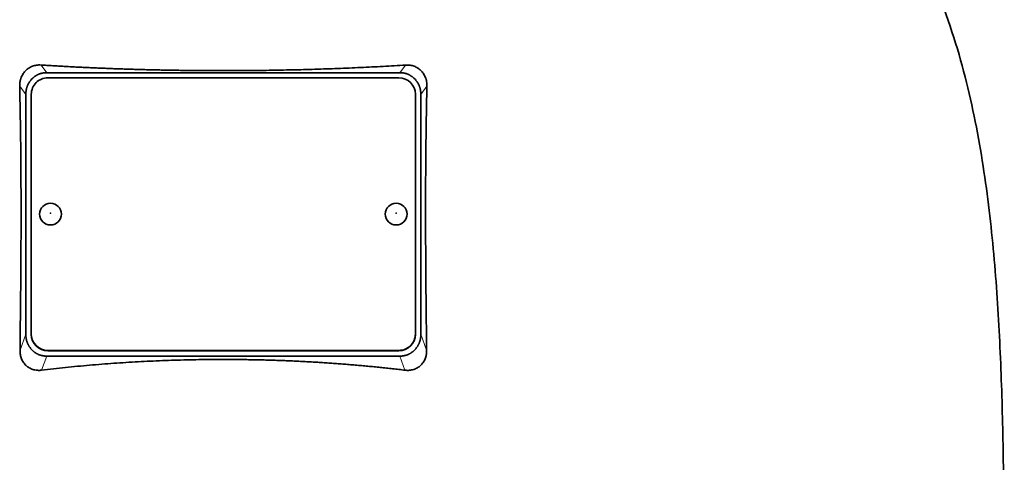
# Model space of a CAD drawing. Header units: millimetres. Extents: x 441 to 1325, y -1124 to 1309.
# Tile 24 of 26: x 1055 to 1234, y 595 to 676. Entities that reach past the tile are written whole.
import ezdxf

# ---------------------------------------------------------------- set-up
doc = ezdxf.new("R2010")
doc.units = ezdxf.units.MM
doc.layers.add('VSI344-454_TESTA', color=7, linetype='Continuous')

# ---------------------------------------------------------------- blocks, each defined once
blk = doc.blocks.new('SE3')
at = {"layer": 'VSI344-454_TESTA', "color": 4, "linetype": 'Continuous', "lineweight": 9}
for p, q in [((1059.68, 666.12), (1058.65, 667.51)), ((1125.06, 667.51), (1124.04, 666.12)), ((1055.86, 662.15), (1054.75, 663.66)), ((1128.97, 663.66), (1127.86, 662.15)), ((1054.8, 615.57), (1055.86, 618.48)), ((1127.86, 618.48), (1128.92, 615.57)), ((1058.74, 611.94), (1059.68, 614.51)), ((1059.86, 615.55), (1059.86, 615.49)), ((1123.86, 615.49), (1123.86, 615.55)), ((1124.04, 614.51), (1124.97, 611.94))]:
    blk.add_line(p, q, dxfattribs=at)
at = {"layer": 'VSI344-454_TESTA', "color": 7, "linetype": 'Continuous', "lineweight": 35}
for p, q in [((1059.68, 666.12), (1124.04, 666.12)), ((1057.11, 665.12), (1056.86, 664.85)), ((1123.86, 665.18), (1059.86, 665.18)), ((1126.86, 664.85), (1126.6, 665.12)), ((1055.86, 662.15), (1055.86, 618.48)), ((1056.86, 662.2), (1056.86, 618.53)), ((1126.86, 618.53), (1126.86, 662.2)), ((1127.86, 662.15), (1127.86, 618.48)), ((1056.86, 618.47), (1056.86, 618.53)), ((1126.86, 618.53), (1126.86, 618.47)), ((1056.86, 615.77), (1057.13, 615.49)), ((1126.58, 615.49), (1126.86, 615.77)), ((1059.68, 614.51), (1124.04, 614.51)), ((1059.86, 615.55), (1123.86, 615.55)), ((1059.86, 615.49), (1123.86, 615.49))]:
    blk.add_line(p, q, dxfattribs=at)
for centre, major_axis, start_param, end_param in [((1059.86, 662.2), (3, 0), 1.570796, 3.141593), ((1123.86, 662.2), (3, 0), 0, 1.570796), ((1059.86, 618.53), (-3, 0), 0, 1.570796), ((1059.86, 618.47), (3, 0), 3.141593, 4.712389), ((1123.86, 618.53), (-3, 0), 1.570796, 3.141593), ((1123.86, 618.47), (3, 0), 4.712389, 6.283185)]:
    blk.add_ellipse(centre, major_axis=major_axis, ratio=0.992546, start_param=start_param, end_param=end_param, dxfattribs=at)
for centre in [(1060.36, 640.37), (1123.36, 640.37)]:
    blk.add_ellipse(centre, major_axis=(2, 0), ratio=0.992546, dxfattribs=at)
at = {"layer": 'VSI344-454_TESTA', "color": 4, "linetype": 'Continuous', "lineweight": 9}
for centre in [(1060.36, 640.55), (1123.36, 640.55)]:
    blk.add_ellipse(centre, major_axis=(-0.0635, 0), ratio=0.992546, dxfattribs=at)
at = {"layer": 'VSI344-454_TESTA', "color": 7, "linetype": 'Continuous', "lineweight": 35}
for points, knots in [([(1207.12, 716.96), (1208.58, 712.09), (1212.54, 702.25), (1219.8, 687.09), (1225.98, 670.74), (1229.73, 654.21), (1231.95, 638.07), (1233.2, 622.1), (1233.87, 606.22), (1234.07, 592.44), (1234.21, 583.89), (1234.21, 580.54)], [0, 0, 0, 0, 0.117079, 0.240569, 0.360617, 0.476421, 0.590288, 0.703407, 0.816259, 0.929029, 1, 1, 1, 1]), ([(1054.75, 663.66), (1054.74, 663.73), (1054.74, 663.87), (1054.75, 664.09), (1054.77, 664.3), (1054.8, 664.5), (1054.85, 664.71), (1054.9, 664.91), (1054.96, 665.1), (1055.1, 665.47), (1055.36, 665.97), (1055.84, 666.54), (1056.32, 666.92), (1056.74, 667.16), (1057.08, 667.3), (1057.45, 667.41), (1057.84, 667.49), (1058.24, 667.53), (1058.51, 667.52), (1058.65, 667.51)], [0, 0, 0, 0, 0.035549, 0.070458, 0.104811, 0.138697, 0.172208, 0.205437, 0.238483, 0.271444, 0.392179, 0.509734, 0.62349, 0.681765, 0.74041, 0.802087, 0.865142, 0.932062, 1, 1, 1, 1]), ([(1058.65, 667.51), (1059, 667.49), (1059.7, 667.45), (1060.76, 667.39), (1061.81, 667.32), (1062.87, 667.27), (1063.93, 667.21), (1064.99, 667.15), (1066.05, 667.1), (1067.12, 667.05), (1068.18, 667), (1069.25, 666.96), (1070.32, 666.92), (1071.39, 666.87), (1072.46, 666.83), (1073.53, 666.8), (1074.61, 666.76), (1075.68, 666.73), (1076.76, 666.7), (1077.83, 666.67), (1078.91, 666.64), (1079.99, 666.62), (1081.07, 666.6), (1082.14, 666.58), (1083.22, 666.56), (1084.3, 666.54), (1085.38, 666.53), (1086.46, 666.52), (1087.54, 666.51), (1088.62, 666.5), (1089.7, 666.49), (1090.78, 666.49), (1092.2, 666.49), (1093.95, 666.49), (1096.04, 666.5), (1098.13, 666.52), (1100.22, 666.55), (1102.31, 666.59), (1104.4, 666.63), (1106.49, 666.68), (1108.57, 666.74), (1110.65, 666.81), (1112.73, 666.89), (1114.8, 666.97), (1116.87, 667.06), (1118.93, 667.16), (1120.98, 667.27), (1123.03, 667.39), (1124.39, 667.47), (1125.06, 667.51)], [0, 0, 0, 0, 0.016211, 0.032418, 0.048618, 0.064813, 0.081003, 0.097187, 0.113366, 0.129539, 0.145707, 0.161869, 0.178026, 0.194178, 0.210323, 0.226464, 0.242598, 0.258728, 0.274851, 0.29097, 0.307082, 0.323189, 0.339291, 0.355387, 0.371478, 0.387563, 0.403642, 0.419716, 0.435784, 0.451847, 0.467904, 0.483956, 0.500002, 0.531096, 0.562211, 0.593346, 0.624503, 0.65568, 0.686878, 0.718097, 0.749337, 0.780598, 0.811879, 0.843181, 0.874504, 0.905847, 0.937211, 0.968595, 1, 1, 1, 1]), ([(1125.06, 667.51), (1125.13, 667.52), (1125.27, 667.52), (1125.48, 667.52), (1125.68, 667.51), (1125.95, 667.48), (1126.27, 667.41), (1126.63, 667.3), (1126.97, 667.16), (1127.4, 666.92), (1127.88, 666.54), (1128.36, 665.97), (1128.65, 665.4), (1128.82, 664.91), (1128.92, 664.5), (1128.97, 664.08), (1128.97, 663.8), (1128.97, 663.66)], [0, 0, 0, 0, 0.03415, 0.067958, 0.101516, 0.134917, 0.197958, 0.259657, 0.318285, 0.37658, 0.490339, 0.607904, 0.728718, 0.794673, 0.861368, 0.929571, 1, 1, 1, 1]), ([(1054.8, 615.57), (1054.81, 616.26), (1054.82, 617.64), (1054.85, 619.69), (1054.87, 621.71), (1054.89, 623.69), (1054.92, 626.28), (1054.95, 629.46), (1054.97, 633.18), (1054.99, 636.77), (1054.99, 639.97), (1054.99, 642.83), (1054.98, 645.37), (1054.97, 647.84), (1054.95, 650.27), (1054.93, 652.64), (1054.9, 654.95), (1054.87, 657.21), (1054.83, 659.41), (1054.79, 661.56), (1054.76, 662.96), (1054.75, 663.66)], [0, 0, 0, 0, 0.042884, 0.085115, 0.126688, 0.167598, 0.207845, 0.287396, 0.364258, 0.438438, 0.509943, 0.563651, 0.616305, 0.667913, 0.718481, 0.768017, 0.816527, 0.864002, 0.910419, 0.955757, 1, 1, 1, 1]), ([(1128.97, 663.66), (1128.96, 663.29), (1128.95, 662.55), (1128.92, 661.44), (1128.9, 660.31), (1128.88, 659.16), (1128.86, 658), (1128.84, 656.82), (1128.82, 655.62), (1128.81, 654.41), (1128.79, 653.19), (1128.76, 650.46), (1128.73, 646.12), (1128.72, 640.25), (1128.74, 634.24), (1128.77, 629.26), (1128.81, 625.16), (1128.84, 622.05), (1128.88, 618.84), (1128.91, 616.67), (1128.92, 615.57)], [0, 0, 0, 0, 0.02336, 0.047015, 0.070963, 0.095203, 0.119731, 0.144544, 0.169639, 0.195013, 0.220662, 0.246585, 0.366346, 0.49242, 0.612327, 0.739264, 0.80163, 0.865878, 0.932007, 1, 1, 1, 1]), ([(1058.74, 611.94), (1058.67, 611.94), (1058.54, 611.92), (1058.33, 611.91), (1058.12, 611.91), (1057.86, 611.93), (1057.53, 611.97), (1057.04, 612.1), (1056.47, 612.34), (1055.88, 612.78), (1055.41, 613.33), (1055.11, 613.88), (1054.95, 614.36), (1054.86, 614.75), (1054.8, 615.15), (1054.8, 615.43), (1054.8, 615.57)], [0, 0, 0, 0, 0.034295, 0.068252, 0.101955, 0.13549, 0.200043, 0.26353, 0.385465, 0.503768, 0.621447, 0.741636, 0.803924, 0.867307, 0.933144, 1, 1, 1, 1]), ([(1124.97, 611.94), (1124.6, 611.99), (1123.85, 612.08), (1122.72, 612.2), (1121.59, 612.33), (1120.46, 612.45), (1119.33, 612.56), (1118.19, 612.67), (1117.06, 612.77), (1115.92, 612.87), (1114.78, 612.97), (1113.64, 613.06), (1112.5, 613.15), (1111.36, 613.23), (1110.22, 613.31), (1109.07, 613.38), (1107.93, 613.45), (1106.78, 613.51), (1105.64, 613.57), (1104.49, 613.62), (1103.34, 613.67), (1102.2, 613.71), (1101.05, 613.75), (1099.9, 613.79), (1098.75, 613.82), (1097.6, 613.84), (1096.45, 613.86), (1095.31, 613.88), (1094.16, 613.89), (1093.01, 613.9), (1091.5, 613.9), (1089.64, 613.9), (1087.41, 613.87), (1085.19, 613.83), (1082.97, 613.76), (1080.75, 613.69), (1078.54, 613.59), (1076.32, 613.48), (1074.11, 613.35), (1071.9, 613.2), (1069.69, 613.03), (1067.49, 612.85), (1065.29, 612.65), (1063.1, 612.43), (1060.92, 612.2), (1059.47, 612.03), (1058.74, 611.94)], [0, 0, 0, 0, 0.017368, 0.034723, 0.052068, 0.069401, 0.086724, 0.104036, 0.121338, 0.13863, 0.155913, 0.173186, 0.19045, 0.207705, 0.224952, 0.242191, 0.259422, 0.276645, 0.293862, 0.311071, 0.328273, 0.34547, 0.36266, 0.379845, 0.397024, 0.414198, 0.431367, 0.448532, 0.465693, 0.48285, 0.500003, 0.533168, 0.566348, 0.599545, 0.63276, 0.665997, 0.699257, 0.732542, 0.765855, 0.799198, 0.832572, 0.865981, 0.899426, 0.93291, 0.966434, 1, 1, 1, 1]), ([(1128.92, 615.57), (1128.92, 615.5), (1128.92, 615.36), (1128.91, 615.15), (1128.89, 614.95), (1128.84, 614.68), (1128.77, 614.36), (1128.64, 614), (1128.49, 613.66), (1128.23, 613.24), (1127.83, 612.78), (1127.24, 612.34), (1126.68, 612.1), (1126.18, 611.97), (1125.79, 611.92), (1125.39, 611.91), (1125.11, 611.93), (1124.97, 611.94)], [0, 0, 0, 0, 0.033557, 0.066787, 0.099773, 0.132599, 0.195864, 0.258046, 0.318335, 0.378144, 0.495718, 0.614111, 0.73627, 0.799835, 0.864479, 0.931713, 1, 1, 1, 1])]:
    blk.add_open_spline(points, degree=3, knots=knots, dxfattribs=at)
for points in [[(1059.68, 666.12), (1058.17, 666.12), (1057.11, 665.12)], [(1126.6, 665.12), (1125.55, 666.12), (1124.04, 666.12)], [(1056.86, 664.85), (1055.86, 663.73), (1055.86, 662.15)], [(1127.86, 662.15), (1127.86, 663.73), (1126.86, 664.85)], [(1055.86, 618.48), (1055.86, 616.9), (1056.86, 615.77)], [(1126.86, 615.77), (1127.86, 616.9), (1127.86, 618.48)], [(1057.13, 615.49), (1058.18, 614.51), (1059.68, 614.51)], [(1124.04, 614.51), (1125.54, 614.51), (1126.58, 615.49)]]:
    blk.add_open_spline(points, degree=2, dxfattribs=at)

msp = doc.modelspace()

# ---------------------------------------------------------------- block references
msp.add_blockref('SE3', (0, 0))

doc.saveas('drawing.dxf')
